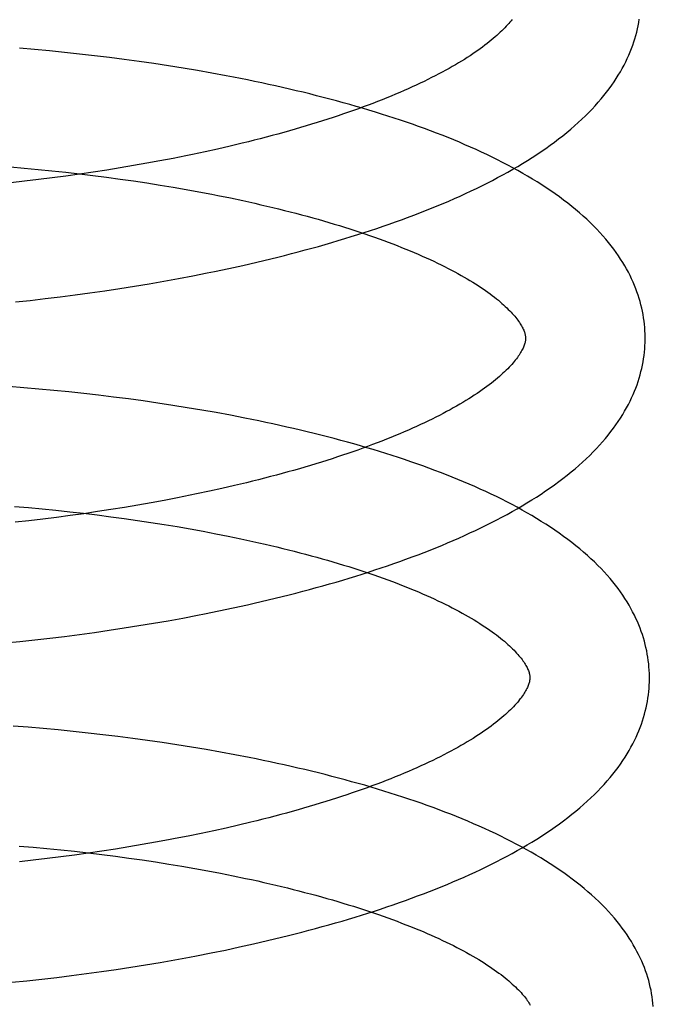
# Model space of a CAD drawing. Header units: inches. Extents: x 0 to 291, y 0 to 188.
# Tile 17 of 94: x 32.972 to 33.078, y 96.975 to 97.139. Entities that reach past the tile are written whole.
import ezdxf

# ---------------------------------------------------------------- set-up
doc = ezdxf.new("R2010")
doc.units = ezdxf.units.IN
doc.header["$LTSCALE"] = 16.01262
doc.header["$MEASUREMENT"] = 0
doc.linetypes.add('HIDDEN', pattern=[0.2, 0.1, -0.1])
doc.layers.add('DEFAULT_2', color=8, linetype='HIDDEN')

msp = doc.modelspace()

# ---------------------------------------------------------------- linework, layer by layer
at = {"layer": 'DEFAULT_2', "color": 8, "linetype": 'HIDDEN'}
for p, q in [((32.97403, 97.13443), (32.97152, 97.13464)), ((32.97654, 97.13419), (32.97403, 97.13443)), ((32.97904, 97.13394), (32.97654, 97.13419)), ((32.98155, 97.13368), (32.97904, 97.13394)), ((32.98404, 97.13339), (32.98155, 97.13368)), ((32.98654, 97.13309), (32.98404, 97.13339)), ((32.98902, 97.13277), (32.98654, 97.13309)), ((32.9915, 97.13243), (32.98902, 97.13277)), ((32.99396, 97.13208), (32.9915, 97.13243)), ((32.99642, 97.1317), (32.99396, 97.13208)), ((32.99886, 97.13131), (32.99642, 97.1317)), ((33.00129, 97.1309), (32.99886, 97.13131)), ((33.0037, 97.13048), (33.00129, 97.1309)), ((33.00465, 97.11779), (33.00255, 97.11733)), ((33.00673, 97.11827), (33.00465, 97.11779)), ((33.00877, 97.11876), (33.00673, 97.11827)), ((32.995, 97.1158), (32.9928, 97.1154)), ((32.99719, 97.11622), (32.995, 97.1158)), ((32.99935, 97.11666), (32.99719, 97.11622)), ((32.97, 97.11479), (32.97231, 97.11459)), ((32.97231, 97.11459), (32.97462, 97.11438)), ((32.97462, 97.11438), (32.97693, 97.11415)), ((32.97693, 97.11415), (32.97923, 97.1139)), ((32.98609, 97.11427), (32.98383, 97.11392)), ((32.98834, 97.11463), (32.98609, 97.11427)), ((32.99058, 97.11501), (32.98834, 97.11463)), ((32.9928, 97.1154), (32.99058, 97.11501)), ((32.97237, 97.1124), (32.97007, 97.11214)), ((32.97468, 97.11267), (32.97237, 97.1124)), ((32.97698, 97.11296), (32.97468, 97.11267)), ((32.97927, 97.11327), (32.97698, 97.11296)), ((32.97923, 97.1139), (32.98152, 97.11364)), ((32.98155, 97.11358), (32.97927, 97.11327)), ((32.98152, 97.11364), (32.9838, 97.11336)), ((32.98383, 97.11392), (32.98155, 97.11358)), ((32.9838, 97.11336), (32.98607, 97.11307)), ((32.98607, 97.11307), (32.98833, 97.11277)), ((32.98833, 97.11277), (32.99058, 97.11245)), ((32.99058, 97.11245), (32.99281, 97.11211)), ((32.99281, 97.11211), (32.99502, 97.11176)), ((32.99502, 97.11176), (32.99721, 97.1114)), ((32.99721, 97.1114), (32.99938, 97.11102)), ((32.99938, 97.11102), (33.00153, 97.11063)), ((33.00471, 97.11002), (33.0068, 97.1096)), ((33.00651, 97.09781), (33.00888, 97.09833)), ((32.99565, 97.09568), (32.99809, 97.09612)), ((32.99809, 97.09612), (33.00051, 97.09659)), ((33.00051, 97.09659), (33.00292, 97.09706)), ((32.98579, 97.09408), (32.98827, 97.09445)), ((32.98827, 97.09445), (32.99074, 97.09485)), ((32.99074, 97.09485), (32.9932, 97.09525)), ((32.9932, 97.09525), (32.99565, 97.09568)), ((32.97331, 97.09247), (32.97581, 97.09276)), ((32.97581, 97.09276), (32.97831, 97.09306)), ((32.97831, 97.09306), (32.98081, 97.09338)), ((32.98081, 97.09338), (32.9833, 97.09372)), ((32.9833, 97.09372), (32.98579, 97.09408)), ((32.97081, 97.0922), (32.97331, 97.09247)), ((32.97223, 97.07785), (32.96973, 97.07805)), ((32.97474, 97.07764), (32.97223, 97.07785)), ((32.97725, 97.0774), (32.97474, 97.07764)), ((32.97975, 97.07715), (32.97725, 97.0774)), ((32.98225, 97.07689), (32.97975, 97.07715)), ((32.98475, 97.0766), (32.98225, 97.07689)), ((32.98725, 97.0763), (32.98475, 97.0766)), ((32.98973, 97.07598), (32.98725, 97.0763)), ((32.99221, 97.07564), (32.98973, 97.07598)), ((32.99467, 97.07529), (32.99221, 97.07564)), ((32.99713, 97.07491), (32.99467, 97.07529)), ((32.99957, 97.07452), (32.99713, 97.07491)), ((33.002, 97.07412), (32.99957, 97.07452)), ((33.00441, 97.07369), (33.002, 97.07412)), ((33.00681, 97.07325), (33.00441, 97.07369)), ((33.00745, 97.06148), (33.00537, 97.061)), ((33.00949, 97.06197), (33.00745, 97.06148)), ((33.00327, 97.06054), (33.00114, 97.06009)), ((33.00537, 97.061), (33.00327, 97.06054)), ((32.97069, 97.058), (32.973, 97.0578)), ((32.9913, 97.05822), (32.98906, 97.05784)), ((32.99352, 97.05861), (32.9913, 97.05822)), ((32.99572, 97.05901), (32.99352, 97.05861)), ((32.99791, 97.05943), (32.99572, 97.05901)), ((32.973, 97.0578), (32.97531, 97.05759)), ((32.97531, 97.05759), (32.97761, 97.05736)), ((32.97761, 97.05736), (32.97991, 97.05711)), ((32.97999, 97.05647), (32.9777, 97.05617)), ((32.97991, 97.05711), (32.9822, 97.05685)), ((32.98227, 97.05679), (32.97999, 97.05647)), ((32.9822, 97.05685), (32.98449, 97.05658)), ((32.98455, 97.05713), (32.98227, 97.05679)), ((32.98449, 97.05658), (32.98676, 97.05629)), ((32.98681, 97.05748), (32.98455, 97.05713)), ((32.98676, 97.05629), (32.98902, 97.05598)), ((32.98906, 97.05784), (32.98681, 97.05748)), ((32.97309, 97.05561), (32.97079, 97.05535)), ((32.9754, 97.05588), (32.97309, 97.05561)), ((32.9777, 97.05617), (32.9754, 97.05588)), ((32.98902, 97.05598), (32.99126, 97.05566)), ((32.99126, 97.05566), (32.99349, 97.05533)), ((32.99349, 97.05533), (32.9957, 97.05498)), ((32.9957, 97.05498), (32.99789, 97.05462)), ((32.99789, 97.05462), (33.00007, 97.05424)), ((33.00007, 97.05424), (33.00222, 97.05385)), ((33.00222, 97.05385), (33.00434, 97.05344)), ((33.00434, 97.05344), (33.00644, 97.05303)), ((33.00725, 97.04103), (33.00962, 97.04155)), ((33.00486, 97.04052), (33.00725, 97.04103)), ((32.99148, 97.03806), (32.99394, 97.03847)), ((32.99394, 97.03847), (32.99639, 97.03889)), ((32.99639, 97.03889), (32.99883, 97.03934)), ((32.99883, 97.03934), (33.00126, 97.0398)), ((32.97906, 97.03627), (32.98155, 97.0366)), ((32.98155, 97.0366), (32.98404, 97.03694)), ((32.98404, 97.03694), (32.98653, 97.03729)), ((32.98653, 97.03729), (32.98901, 97.03767)), ((32.98901, 97.03767), (32.99148, 97.03806)), ((32.96906, 97.03516), (32.97156, 97.03541)), ((32.97156, 97.03541), (32.97406, 97.03568)), ((32.97406, 97.03568), (32.97656, 97.03597)), ((32.97656, 97.03597), (32.97906, 97.03627)), ((32.97295, 97.02106), (32.97045, 97.02126)), ((32.97546, 97.02085), (32.97295, 97.02106)), ((32.97797, 97.02061), (32.97546, 97.02085)), ((32.98047, 97.02036), (32.97797, 97.02061)), ((32.98297, 97.0201), (32.98047, 97.02036)), ((32.98547, 97.01981), (32.98297, 97.0201)), ((32.98796, 97.01951), (32.98547, 97.01981)), ((32.99045, 97.01919), (32.98796, 97.01951)), ((32.99293, 97.01885), (32.99045, 97.01919)), ((32.99539, 97.0185), (32.99293, 97.01885)), ((32.99785, 97.01812), (32.99539, 97.0185)), ((33.00029, 97.01773), (32.99785, 97.01812)), ((33.00272, 97.01732), (33.00029, 97.01773)), ((33.00513, 97.0169), (33.00272, 97.01732)), ((33.00753, 97.01646), (33.00513, 97.0169)), ((33.00399, 97.00375), (33.00187, 97.0033)), ((33.0061, 97.00421), (33.00399, 97.00375)), ((33.00817, 97.00469), (33.0061, 97.00421)), ((33.01022, 97.00518), (33.00817, 97.00469)), ((32.99645, 97.00222), (32.99425, 97.00182)), ((33.00187, 97.0033), (32.99972, 97.00286)), ((32.97147, 97.0012), (32.97378, 97.00101)), ((32.97378, 97.00101), (32.97609, 97.00079)), ((32.97609, 97.00079), (32.9784, 97.00056)), ((32.9784, 97.00056), (32.9807, 97.00031)), ((32.9807, 97.00031), (32.98299, 97.00005)), ((32.98528, 97.00034), (32.983, 97)), ((32.98754, 97.00069), (32.98528, 97.00034)), ((32.98979, 97.00105), (32.98754, 97.00069)), ((32.99203, 97.00143), (32.98979, 97.00105)), ((32.99425, 97.00182), (32.99203, 97.00143)), ((32.97382, 96.99882), (32.97151, 96.99856)), ((32.97612, 96.99909), (32.97382, 96.99882)), ((32.97842, 96.99938), (32.97612, 96.99909)), ((32.98072, 96.99968), (32.97842, 96.99938)), ((32.983, 97), (32.98072, 96.99968)), ((32.98299, 97.00005), (32.98527, 96.99978)), ((32.98527, 96.99978), (32.98755, 96.99949)), ((32.98755, 96.99949), (32.98981, 96.99918)), ((32.98981, 96.99918), (32.99205, 96.99886)), ((32.99205, 96.99886), (32.99428, 96.99853)), ((32.99428, 96.99853), (32.99649, 96.99818)), ((32.99649, 96.99818), (32.99869, 96.99781)), ((32.99869, 96.99781), (33.00086, 96.99744)), ((33.00086, 96.99744), (33.00301, 96.99704)), ((33.00301, 96.99704), (33.00513, 96.99664)), ((33.00513, 96.99664), (33.00723, 96.99622)), ((33.00594, 96.9838), (33.00832, 96.98431)), ((33.00832, 96.98431), (33.01067, 96.98483)), ((32.99506, 96.98174), (32.9975, 96.98217)), ((32.9975, 96.98217), (32.99993, 96.98262)), ((33.00355, 96.98332), (33.00594, 96.9838)), ((32.9852, 96.9802), (32.98768, 96.98056)), ((32.98768, 96.98056), (32.99015, 96.98094)), ((32.99015, 96.98094), (32.99261, 96.98133)), ((32.99261, 96.98133), (32.99506, 96.98174)), ((32.97275, 96.97867), (32.97524, 96.97894)), ((32.97524, 96.97894), (32.97773, 96.97923)), ((32.97773, 96.97923), (32.98022, 96.97954)), ((32.98022, 96.97954), (32.98271, 96.97986)), ((32.98271, 96.97986), (32.9852, 96.9802)), ((32.97025, 96.97841), (32.97275, 96.97867))]:
    msp.add_line(p, q, dxfattribs=at)
for points in [[(33.0539, 97.13948), (33.05373, 97.13926), (33.05355, 97.13903), (33.05335, 97.1388), (33.05315, 97.13857), (33.05293, 97.13832), (33.0527, 97.13808), (33.05246, 97.13783), (33.0522, 97.13758), (33.05194, 97.13732), (33.05166, 97.13706), (33.05137, 97.1368), (33.05106, 97.13653), (33.05075, 97.13626), (33.05042, 97.13598), (33.05008, 97.13571), (33.04972, 97.13542), (33.04936, 97.13514), (33.04897, 97.13485), (33.04858, 97.13457), (33.04817, 97.13427), (33.04775, 97.13398), (33.04732, 97.13369), (33.04687, 97.13339), (33.04641, 97.13309), (33.04594, 97.13279), (33.04545, 97.13249), (33.04495, 97.13219), (33.04443, 97.13188), (33.04391, 97.13158), (33.04336, 97.13127), (33.04281, 97.13096), (33.04224, 97.13065), (33.04166, 97.13034), (33.04106, 97.13003), (33.04045, 97.12973), (33.03983, 97.12942), (33.0392, 97.12911), (33.03855, 97.1288), (33.03789, 97.12849), (33.03722, 97.12818), (33.03653, 97.12787), (33.03584, 97.12756), (33.03513, 97.12725), (33.03441, 97.12695), (33.03367, 97.12664), (33.03293, 97.12634), (33.03217, 97.12603), (33.0314, 97.12573), (33.03062, 97.12543), (33.02982, 97.12513), (33.02902, 97.12483), (33.0282, 97.12453), (33.02738, 97.12423), (33.02654, 97.12394), (33.02569, 97.12365), (33.02483, 97.12336), (33.02396, 97.12307), (33.02308, 97.12278), (33.02219, 97.1225), (33.02129, 97.12221), (33.02038, 97.12193), (33.01946, 97.12165), (33.01854, 97.12138), (33.0176, 97.12111), (33.01665, 97.12083), (33.0157, 97.12057), (33.01473, 97.1203), (33.01376, 97.12004), (33.01278, 97.11978), (33.01179, 97.11952), (33.01079, 97.11926), (33.00979, 97.11901), (33.00877, 97.11876)], [(33.00888, 97.09833), (33.01005, 97.0986), (33.01122, 97.09887), (33.01239, 97.09915), (33.01355, 97.09943), (33.01471, 97.09972), (33.01586, 97.1), (33.017, 97.1003), (33.01814, 97.1006), (33.01927, 97.1009), (33.0204, 97.1012), (33.02152, 97.10151), (33.02263, 97.10183), (33.02374, 97.10215), (33.02484, 97.10247), (33.02593, 97.1028), (33.02701, 97.10314), (33.02809, 97.10347), (33.02916, 97.10382), (33.03023, 97.10416), (33.03128, 97.10451), (33.03233, 97.10487), (33.03337, 97.10523), (33.0344, 97.10559), (33.03543, 97.10596), (33.03644, 97.10634), (33.03745, 97.10671), (33.03845, 97.1071), (33.03944, 97.10749), (33.04042, 97.10788), (33.0414, 97.10828), (33.04236, 97.10868), (33.04332, 97.10909), (33.04427, 97.1095), (33.0452, 97.10992), (33.04613, 97.11035), (33.04705, 97.11078), (33.04796, 97.11121), (33.04886, 97.11165), (33.04975, 97.1121), (33.05063, 97.11255), (33.05149, 97.113), (33.05235, 97.11347), (33.0532, 97.11393), (33.05403, 97.11441), (33.05485, 97.11489), (33.05567, 97.11537), (33.05647, 97.11587), (33.05725, 97.11636), (33.05803, 97.11687), (33.05879, 97.11738), (33.05954, 97.11789), (33.06028, 97.11842), (33.061, 97.11894), (33.0617, 97.11948), (33.06239, 97.12001), (33.06306, 97.12056), (33.06372, 97.1211), (33.06436, 97.12165), (33.06498, 97.12221), (33.06558, 97.12277), (33.06617, 97.12333), (33.06674, 97.1239), (33.06729, 97.12446), (33.06781, 97.12503), (33.06832, 97.1256), (33.06881, 97.12617), (33.06928, 97.12674), (33.06973, 97.12731), (33.07016, 97.12788), (33.07057, 97.12845), (33.07096, 97.12901), (33.07133, 97.12958), (33.07168, 97.13014), (33.07202, 97.13071), (33.07234, 97.13127), (33.07264, 97.13183), (33.07292, 97.13239), (33.07318, 97.13294), (33.07343, 97.1335), (33.07367, 97.13405), (33.07388, 97.1346), (33.07409, 97.13515), (33.07427, 97.1357), (33.07445, 97.13624), (33.0746, 97.13679), (33.07475, 97.13734), (33.07488, 97.13788), (33.075, 97.13842), (33.0751, 97.13897), (33.07519, 97.13951)], [(33.07617, 97.08641), (33.07616, 97.08687), (33.07613, 97.0874), (33.07609, 97.08794), (33.07604, 97.08848), (33.07598, 97.08902), (33.0759, 97.08956), (33.07581, 97.0901), (33.07571, 97.09064), (33.07559, 97.09118), (33.07546, 97.09172), (33.07532, 97.09226), (33.07516, 97.0928), (33.07499, 97.09335), (33.0748, 97.09389), (33.0746, 97.09443), (33.07438, 97.09498), (33.07415, 97.09552), (33.0739, 97.09607), (33.07364, 97.09662), (33.07336, 97.09717), (33.07306, 97.09772), (33.07275, 97.09827), (33.07242, 97.09882), (33.07207, 97.09937), (33.0717, 97.09993), (33.07132, 97.10049), (33.07091, 97.10104), (33.07049, 97.1016), (33.07004, 97.10216), (33.06958, 97.10271), (33.0691, 97.10327), (33.0686, 97.10383), (33.06808, 97.10438), (33.06753, 97.10494), (33.06697, 97.10549), (33.06639, 97.10604), (33.06579, 97.10658), (33.06517, 97.10713), (33.06454, 97.10767), (33.06389, 97.1082), (33.06322, 97.10873), (33.06253, 97.10926), (33.06183, 97.10978), (33.06111, 97.11029), (33.06038, 97.1108), (33.05963, 97.1113), (33.05887, 97.1118), (33.05809, 97.11229), (33.0573, 97.11277), (33.0565, 97.11325), (33.05569, 97.11372), (33.05487, 97.11419), (33.05403, 97.11465), (33.05318, 97.1151), (33.05232, 97.11555), (33.05146, 97.11599), (33.05058, 97.11642), (33.04969, 97.11685), (33.04879, 97.11728), (33.04788, 97.11769), (33.04696, 97.1181), (33.04603, 97.11851), (33.04509, 97.11891), (33.04415, 97.11931), (33.04319, 97.11969), (33.04222, 97.12008), (33.04125, 97.12046), (33.04026, 97.12083), (33.03927, 97.1212), (33.03827, 97.12156), (33.03726, 97.12192), (33.03624, 97.12227), (33.03522, 97.12262), (33.03419, 97.12297), (33.03314, 97.1233), (33.03209, 97.12364), (33.03104, 97.12397), (33.02997, 97.12429), (33.0289, 97.12461), (33.02782, 97.12492), (33.02674, 97.12523), (33.02564, 97.12554), (33.02454, 97.12584), (33.02343, 97.12614), (33.02232, 97.12643), (33.0212, 97.12671), (33.02007, 97.127), (33.01894, 97.12728), (33.0178, 97.12755), (33.01665, 97.12782), (33.0155, 97.12808), (33.01435, 97.12834), (33.01318, 97.1286), (33.01202, 97.12885), (33.01084, 97.12909), (33.00967, 97.12934), (33.00848, 97.12957), (33.00729, 97.12981), (33.0061, 97.13004), (33.0037, 97.13048)], [(33.00255, 97.11733), (33.00042, 97.11688), (32.99935, 97.11666)], [(33.00153, 97.11063), (33.00366, 97.11023), (33.00471, 97.11002)], [(33.0068, 97.1096), (33.00886, 97.10916), (33.00988, 97.10893), (33.01089, 97.10871), (33.01189, 97.10848), (33.01289, 97.10825), (33.01388, 97.10801), (33.01485, 97.10777), (33.01583, 97.10753), (33.01679, 97.10729), (33.01774, 97.10704), (33.01869, 97.10679), (33.01962, 97.10654), (33.02055, 97.10628), (33.02146, 97.10603), (33.02237, 97.10577), (33.02327, 97.10551), (33.02415, 97.10524), (33.02503, 97.10498), (33.0259, 97.10471), (33.02675, 97.10444), (33.0276, 97.10416), (33.02843, 97.10389), (33.02926, 97.10361), (33.03007, 97.10333), (33.03087, 97.10305), (33.03166, 97.10277), (33.03244, 97.10249), (33.0332, 97.1022), (33.03396, 97.10192), (33.0347, 97.10163), (33.03543, 97.10134), (33.03614, 97.10105), (33.03685, 97.10076), (33.03754, 97.10047), (33.03822, 97.10018), (33.03889, 97.09989), (33.03954, 97.09959), (33.04019, 97.0993), (33.04081, 97.09901), (33.04143, 97.09871), (33.04203, 97.09842), (33.04263, 97.09813), (33.0432, 97.09783), (33.04377, 97.09754), (33.04432, 97.09724), (33.04485, 97.09695), (33.04538, 97.09666), (33.04588, 97.09637), (33.04638, 97.09608), (33.04686, 97.09579), (33.04733, 97.09551), (33.04778, 97.09522), (33.04823, 97.09494), (33.04865, 97.09466), (33.04907, 97.09438), (33.04947, 97.0941), (33.04986, 97.09382), (33.05024, 97.09355), (33.0506, 97.09327), (33.05095, 97.09301), (33.05128, 97.09274), (33.05161, 97.09248), (33.05192, 97.09222), (33.05221, 97.09196), (33.0525, 97.09171), (33.05277, 97.09146), (33.05303, 97.09121), (33.05328, 97.09097), (33.05352, 97.09073), (33.05374, 97.09049), (33.05395, 97.09026), (33.05416, 97.09004), (33.05435, 97.08981), (33.05453, 97.08959), (33.0547, 97.08938), (33.05485, 97.08917), (33.055, 97.08897), (33.05514, 97.08877), (33.05527, 97.08857), (33.05539, 97.08838), (33.0555, 97.08819), (33.0556, 97.08801), (33.05569, 97.08783), (33.05578, 97.08765), (33.05585, 97.08749), (33.05592, 97.08732), (33.05597, 97.08717), (33.05602, 97.08702), (33.05606, 97.08688), (33.05609, 97.08675), (33.05612, 97.08662), (33.05614, 97.0865), (33.05615, 97.08638), (33.05616, 97.08626), (33.05617, 97.08616)], [(33.00292, 97.09706), (33.00412, 97.09731), (33.00651, 97.09781)], [(33.05617, 97.08616), (33.05617, 97.08605), (33.05616, 97.08594), (33.05615, 97.08582), (33.05613, 97.0857), (33.05611, 97.08557), (33.05608, 97.08544), (33.05605, 97.0853), (33.056, 97.08515), (33.05595, 97.08499), (33.05589, 97.08483), (33.05582, 97.08466), (33.05574, 97.08449), (33.05566, 97.08431), (33.05556, 97.08412), (33.05545, 97.08393), (33.05534, 97.08373), (33.05522, 97.08353), (33.05508, 97.08333), (33.05494, 97.08312), (33.05479, 97.08291), (33.05462, 97.08269), (33.05445, 97.08247), (33.05427, 97.08224), (33.05407, 97.08201), (33.05387, 97.08177), (33.05365, 97.08153), (33.05342, 97.08129), (33.05318, 97.08104), (33.05292, 97.08079), (33.05266, 97.08053), (33.05238, 97.08027), (33.05209, 97.08), (33.05179, 97.07974), (33.05147, 97.07947), (33.05114, 97.07919), (33.0508, 97.07891), (33.05045, 97.07863), (33.05008, 97.07835), (33.0497, 97.07806), (33.0493, 97.07777), (33.04889, 97.07748), (33.04847, 97.07719), (33.04804, 97.07689), (33.04759, 97.0766), (33.04713, 97.0763), (33.04666, 97.076), (33.04617, 97.0757), (33.04567, 97.0754), (33.04515, 97.07509), (33.04463, 97.07479), (33.04408, 97.07448), (33.04353, 97.07417), (33.04296, 97.07386), (33.04238, 97.07355), (33.04178, 97.07324), (33.04117, 97.07293), (33.04055, 97.07262), (33.03992, 97.07231), (33.03927, 97.07201), (33.03861, 97.0717), (33.03794, 97.07139), (33.03726, 97.07108), (33.03656, 97.07077), (33.03585, 97.07046), (33.03513, 97.07016), (33.03439, 97.06985), (33.03365, 97.06955), (33.03289, 97.06924), (33.03212, 97.06894), (33.03134, 97.06864), (33.03054, 97.06834), (33.02974, 97.06804), (33.02892, 97.06774), (33.0281, 97.06744), (33.02726, 97.06715), (33.02641, 97.06686), (33.02555, 97.06657), (33.02468, 97.06628), (33.0238, 97.06599), (33.02291, 97.0657), (33.02201, 97.06542), (33.0211, 97.06514), (33.02018, 97.06486), (33.01925, 97.06459), (33.01832, 97.06431), (33.01737, 97.06404), (33.01642, 97.06378), (33.01545, 97.06351), (33.01448, 97.06325), (33.0135, 97.06299), (33.01251, 97.06273), (33.01151, 97.06247), (33.01051, 97.06222), (33.00949, 97.06197)], [(33.00962, 97.04155), (33.01079, 97.04182), (33.01196, 97.04209), (33.01313, 97.04236), (33.01429, 97.04264), (33.01545, 97.04293), (33.0166, 97.04322), (33.01774, 97.04351), (33.01888, 97.04381), (33.02001, 97.04411), (33.02113, 97.04442), (33.02225, 97.04473), (33.02337, 97.04504), (33.02447, 97.04536), (33.02557, 97.04569), (33.02666, 97.04602), (33.02775, 97.04635), (33.02883, 97.04669), (33.0299, 97.04703), (33.03096, 97.04738), (33.03202, 97.04773), (33.03306, 97.04808), (33.0341, 97.04844), (33.03514, 97.04881), (33.03616, 97.04918), (33.03718, 97.04955), (33.03818, 97.04993), (33.03918, 97.05031), (33.04018, 97.0507), (33.04116, 97.05109), (33.04213, 97.05149), (33.0431, 97.0519), (33.04405, 97.0523), (33.045, 97.05272), (33.04594, 97.05314), (33.04686, 97.05356), (33.04778, 97.05399), (33.04869, 97.05442), (33.04959, 97.05486), (33.05048, 97.05531), (33.05135, 97.05576), (33.05222, 97.05622), (33.05308, 97.05668), (33.05392, 97.05715), (33.05476, 97.05762), (33.05558, 97.0581), (33.05639, 97.05859), (33.05719, 97.05908), (33.05798, 97.05958), (33.05876, 97.06008), (33.05952, 97.06059), (33.06027, 97.06111), (33.061, 97.06163), (33.06172, 97.06216), (33.06242, 97.06269), (33.06311, 97.06323), (33.06379, 97.06377), (33.06444, 97.06432), (33.06508, 97.06487), (33.0657, 97.06542), (33.06631, 97.06598), (33.06689, 97.06654), (33.06746, 97.06711), (33.06801, 97.06767), (33.06854, 97.06824), (33.06905, 97.06881), (33.06953, 97.06938), (33.07, 97.06995), (33.07045, 97.07052), (33.07088, 97.07109), (33.07129, 97.07166), (33.07168, 97.07223), (33.07205, 97.07279), (33.07241, 97.07336), (33.07274, 97.07392), (33.07306, 97.07448), (33.07336, 97.07504), (33.07364, 97.0756), (33.0739, 97.07615), (33.07415, 97.07671), (33.07439, 97.07726), (33.0746, 97.07781), (33.07481, 97.07836), (33.07499, 97.07891), (33.07517, 97.07945), (33.07533, 97.08), (33.07547, 97.08055), (33.0756, 97.08109), (33.07572, 97.08163), (33.07582, 97.08218), (33.07591, 97.08272), (33.07598, 97.08326), (33.07605, 97.0838), (33.0761, 97.08434), (33.07613, 97.08488), (33.07616, 97.08542), (33.07617, 97.08596), (33.07617, 97.08641)], [(33.07689, 97.02962), (33.07688, 97.03007), (33.07685, 97.03061), (33.07681, 97.03115), (33.07676, 97.03169), (33.0767, 97.03223), (33.07662, 97.03277), (33.07653, 97.03331), (33.07643, 97.03385), (33.07631, 97.03439), (33.07618, 97.03493), (33.07604, 97.03547), (33.07588, 97.03601), (33.07571, 97.03656), (33.07552, 97.0371), (33.07532, 97.03764), (33.0751, 97.03819), (33.07487, 97.03873), (33.07462, 97.03928), (33.07436, 97.03983), (33.07408, 97.04038), (33.07378, 97.04093), (33.07347, 97.04148), (33.07314, 97.04203), (33.07279, 97.04258), (33.07242, 97.04314), (33.07204, 97.04369), (33.07163, 97.04425), (33.07121, 97.04481), (33.07076, 97.04537), (33.0703, 97.04592), (33.06982, 97.04648), (33.06931, 97.04704), (33.06879, 97.0476), (33.06825, 97.04815), (33.06768, 97.04871), (33.0671, 97.04926), (33.0665, 97.04981), (33.06588, 97.05035), (33.06524, 97.05089), (33.06459, 97.05142), (33.06392, 97.05195), (33.06323, 97.05248), (33.06253, 97.053), (33.06181, 97.05351), (33.06108, 97.05402), (33.06034, 97.05452), (33.05957, 97.05502), (33.0588, 97.05551), (33.05801, 97.05599), (33.05721, 97.05647), (33.0564, 97.05694), (33.05558, 97.0574), (33.05474, 97.05786), (33.0539, 97.05832), (33.05304, 97.05876), (33.05217, 97.0592), (33.05129, 97.05964), (33.0504, 97.06007), (33.0495, 97.06049), (33.04859, 97.06091), (33.04767, 97.06132), (33.04674, 97.06172), (33.0458, 97.06212), (33.04486, 97.06252), (33.0439, 97.06291), (33.04293, 97.06329), (33.04196, 97.06367), (33.04097, 97.06404), (33.03998, 97.06441), (33.03898, 97.06477), (33.03797, 97.06513), (33.03695, 97.06549), (33.03593, 97.06583), (33.0349, 97.06618), (33.03385, 97.06652), (33.03281, 97.06685), (33.03175, 97.06718), (33.03068, 97.0675), (33.02961, 97.06782), (33.02853, 97.06814), (33.02745, 97.06845), (33.02635, 97.06875), (33.02525, 97.06905), (33.02414, 97.06935), (33.02303, 97.06964), (33.02191, 97.06993), (33.02078, 97.07021), (33.01965, 97.07049), (33.01851, 97.07076), (33.01736, 97.07103), (33.01621, 97.07129), (33.01506, 97.07155), (33.01389, 97.07181), (33.01273, 97.07206), (33.01155, 97.07231), (33.01038, 97.07255), (33.00919, 97.07278), (33.00681, 97.07325)], [(33.00114, 97.06009), (32.99899, 97.05965), (32.99791, 97.05943)], [(33.00644, 97.05303), (33.00852, 97.0526), (33.00954, 97.05238), (33.01056, 97.05215), (33.01157, 97.05193), (33.01258, 97.0517), (33.01357, 97.05146), (33.01456, 97.05123), (33.01554, 97.05099), (33.01651, 97.05075), (33.01747, 97.05051), (33.01842, 97.05026), (33.01937, 97.05001), (33.0203, 97.04976), (33.02123, 97.0495), (33.02215, 97.04925), (33.02305, 97.04899), (33.02395, 97.04873), (33.02484, 97.04846), (33.02572, 97.04819), (33.02658, 97.04793), (33.02744, 97.04766), (33.02828, 97.04738), (33.02912, 97.04711), (33.02994, 97.04683), (33.03076, 97.04655), (33.03156, 97.04627), (33.03235, 97.04599), (33.03313, 97.04571), (33.03389, 97.04542), (33.03465, 97.04514), (33.03539, 97.04485), (33.03612, 97.04456), (33.03683, 97.04427), (33.03754, 97.04398), (33.03823, 97.04369), (33.03891, 97.0434), (33.03958, 97.04311), (33.04024, 97.04282), (33.04088, 97.04252), (33.04151, 97.04223), (33.04213, 97.04194), (33.04273, 97.04164), (33.04332, 97.04135), (33.0439, 97.04105), (33.04446, 97.04076), (33.04501, 97.04047), (33.04555, 97.04017), (33.04607, 97.03988), (33.04658, 97.03959), (33.04708, 97.0393), (33.04756, 97.03901), (33.04803, 97.03873), (33.04849, 97.03844), (33.04893, 97.03816), (33.04936, 97.03788), (33.04977, 97.0376), (33.05018, 97.03732), (33.05056, 97.03704), (33.05094, 97.03677), (33.0513, 97.0365), (33.05165, 97.03623), (33.05199, 97.03596), (33.05231, 97.0357), (33.05262, 97.03544), (33.05292, 97.03518), (33.05321, 97.03493), (33.05348, 97.03467), (33.05374, 97.03443), (33.05399, 97.03418), (33.05423, 97.03395), (33.05445, 97.03371), (33.05467, 97.03348), (33.05487, 97.03325), (33.05506, 97.03303), (33.05524, 97.03281), (33.05541, 97.0326), (33.05557, 97.03239), (33.05572, 97.03219), (33.05585, 97.03199), (33.05598, 97.03179), (33.0561, 97.0316), (33.05621, 97.03141), (33.05632, 97.03123), (33.05641, 97.03105), (33.05649, 97.03088), (33.05656, 97.03071), (33.05663, 97.03055), (33.05669, 97.0304), (33.05674, 97.03025), (33.05678, 97.03011), (33.05681, 97.02997), (33.05684, 97.02985), (33.05686, 97.02972), (33.05687, 97.0296), (33.05688, 97.02948), (33.05689, 97.02937)], [(33.00126, 97.0398), (33.00246, 97.04004), (33.00486, 97.04052)], [(33.05689, 97.02937), (33.05689, 97.02926), (33.05688, 97.02914), (33.05687, 97.02903), (33.05685, 97.0289), (33.05683, 97.02878), (33.0568, 97.02864), (33.05677, 97.0285), (33.05672, 97.02836), (33.05667, 97.0282), (33.05661, 97.02804), (33.05654, 97.02787), (33.05646, 97.0277), (33.05638, 97.02752), (33.05628, 97.02733), (33.05617, 97.02714), (33.05606, 97.02694), (33.05594, 97.02674), (33.0558, 97.02654), (33.05566, 97.02633), (33.05551, 97.02612), (33.05535, 97.0259), (33.05517, 97.02568), (33.05499, 97.02545), (33.05479, 97.02522), (33.05459, 97.02498), (33.05437, 97.02474), (33.05414, 97.0245), (33.0539, 97.02425), (33.05364, 97.024), (33.05338, 97.02374), (33.0531, 97.02348), (33.05281, 97.02321), (33.05251, 97.02295), (33.05219, 97.02268), (33.05186, 97.0224), (33.05152, 97.02212), (33.05117, 97.02184), (33.0508, 97.02156), (33.05042, 97.02127), (33.05002, 97.02098), (33.04961, 97.02069), (33.04919, 97.0204), (33.04876, 97.0201), (33.04831, 97.01981), (33.04785, 97.01951), (33.04738, 97.01921), (33.04689, 97.01891), (33.04639, 97.0186), (33.04587, 97.0183), (33.04535, 97.018), (33.04481, 97.01769), (33.04425, 97.01738), (33.04368, 97.01707), (33.0431, 97.01676), (33.0425, 97.01645), (33.04189, 97.01614), (33.04127, 97.01583), (33.04064, 97.01552), (33.03999, 97.01521), (33.03933, 97.01491), (33.03866, 97.0146), (33.03798, 97.01429), (33.03728, 97.01398), (33.03657, 97.01367), (33.03585, 97.01337), (33.03512, 97.01306), (33.03437, 97.01276), (33.03361, 97.01245), (33.03284, 97.01215), (33.03206, 97.01185), (33.03127, 97.01155), (33.03046, 97.01125), (33.02965, 97.01095), (33.02882, 97.01065), (33.02798, 97.01036), (33.02713, 97.01007), (33.02627, 97.00978), (33.0254, 97.00949), (33.02453, 97.0092), (33.02364, 97.00892), (33.02274, 97.00863), (33.02183, 97.00835), (33.02091, 97.00807), (33.01998, 97.0078), (33.01904, 97.00752), (33.0181, 97.00725), (33.01714, 97.00699), (33.01618, 97.00672), (33.0152, 97.00646), (33.01422, 97.0062), (33.01323, 97.00594), (33.01224, 97.00568), (33.01123, 97.00543), (33.01022, 97.00518)], [(33.01067, 96.98483), (33.01184, 96.9851), (33.01301, 96.98537), (33.01417, 96.98565), (33.01533, 96.98593), (33.01648, 96.98622), (33.01762, 96.9865), (33.01876, 96.9868), (33.01989, 96.9871), (33.02102, 96.9874), (33.02214, 96.98771), (33.02326, 96.98802), (33.02436, 96.98833), (33.02547, 96.98865), (33.02656, 96.98898), (33.02765, 96.98931), (33.02873, 96.98964), (33.0298, 96.98998), (33.03087, 96.99032), (33.03192, 96.99066), (33.03298, 96.99102), (33.03402, 96.99137), (33.03505, 96.99173), (33.03608, 96.9921), (33.0371, 96.99246), (33.03811, 96.99284), (33.03911, 96.99322), (33.04011, 96.9936), (33.0411, 96.99399), (33.04207, 96.99438), (33.04304, 96.99478), (33.044, 96.99518), (33.04495, 96.99559), (33.0459, 96.996), (33.04683, 96.99642), (33.04775, 96.99685), (33.04867, 96.99728), (33.04957, 96.99771), (33.05046, 96.99815), (33.05135, 96.99859), (33.05222, 96.99904), (33.05308, 96.9995), (33.05394, 96.99996), (33.05478, 97.00043), (33.05561, 97.0009), (33.05643, 97.00138), (33.05723, 97.00187), (33.05803, 97.00236), (33.05881, 97.00286), (33.05958, 97.00336), (33.06034, 97.00387), (33.06109, 97.00439), (33.06182, 97.00491), (33.06253, 97.00543), (33.06323, 97.00596), (33.06392, 97.0065), (33.06459, 97.00704), (33.06524, 97.00759), (33.06587, 97.00814), (33.06649, 97.00869), (33.06709, 97.00925), (33.06768, 97.00981), (33.06824, 97.01037), (33.06878, 97.01094), (33.06931, 97.01151), (33.06981, 97.01208), (33.0703, 97.01264), (33.07076, 97.01321), (33.07121, 97.01378), (33.07164, 97.01435), (33.07204, 97.01491), (33.07243, 97.01548), (33.0728, 97.01604), (33.07315, 97.0166), (33.07348, 97.01717), (33.0738, 97.01772), (33.07409, 97.01828), (33.07437, 97.01884), (33.07464, 97.01939), (33.07489, 97.01994), (33.07512, 97.02049), (33.07533, 97.02104), (33.07554, 97.02159), (33.07572, 97.02214), (33.07589, 97.02268), (33.07605, 97.02323), (33.07619, 97.02377), (33.07632, 97.02432), (33.07644, 97.02486), (33.07654, 97.0254), (33.07663, 97.02594), (33.07671, 97.02648), (33.07677, 97.02702), (33.07682, 97.02756), (33.07685, 97.0281), (33.07688, 97.02863), (33.07689, 97.02917), (33.07689, 97.02962)], [(33.07753, 96.97436), (33.07748, 96.9749), (33.07742, 96.97544), (33.07734, 96.97598), (33.07725, 96.97652), (33.07715, 96.97706), (33.07703, 96.9776), (33.0769, 96.97814), (33.07676, 96.97868), (33.0766, 96.97922), (33.07643, 96.97976), (33.07624, 96.98031), (33.07604, 96.98085), (33.07582, 96.9814), (33.07559, 96.98194), (33.07534, 96.98249), (33.07508, 96.98304), (33.0748, 96.98358), (33.0745, 96.98413), (33.07419, 96.98469), (33.07386, 96.98524), (33.07351, 96.98579), (33.07314, 96.98635), (33.07276, 96.9869), (33.07235, 96.98746), (33.07193, 96.98802), (33.07148, 96.98858), (33.07102, 96.98913), (33.07054, 96.98969), (33.07003, 96.99025), (33.06951, 96.99081), (33.06897, 96.99136), (33.0684, 96.99191), (33.06782, 96.99246), (33.06722, 96.99301), (33.0666, 96.99355), (33.06597, 96.99409), (33.06531, 96.99463), (33.06464, 96.99516), (33.06396, 96.99568), (33.06325, 96.9962), (33.06254, 96.99672), (33.0618, 96.99723), (33.06106, 96.99773), (33.06029, 96.99823), (33.05952, 96.99872), (33.05873, 96.9992), (33.05793, 96.99968), (33.05712, 97.00015), (33.05629, 97.00062), (33.05546, 97.00107), (33.05461, 97.00153), (33.05375, 97.00197), (33.05289, 97.00241), (33.05201, 97.00285), (33.05112, 97.00328), (33.05022, 97.0037), (33.04931, 97.00412), (33.04839, 97.00453), (33.04746, 97.00493), (33.04652, 97.00533), (33.04557, 97.00573), (33.04462, 97.00612), (33.04365, 97.0065), (33.04267, 97.00688), (33.04169, 97.00725), (33.0407, 97.00762), (33.0397, 97.00798), (33.03869, 97.00834), (33.03767, 97.0087), (33.03665, 97.00904), (33.03561, 97.00939), (33.03457, 97.00973), (33.03352, 97.01006), (33.03246, 97.01039), (33.0314, 97.01071), (33.03033, 97.01103), (33.02925, 97.01135), (33.02816, 97.01166), (33.02707, 97.01196), (33.02597, 97.01226), (33.02486, 97.01256), (33.02375, 97.01285), (33.02263, 97.01314), (33.0215, 97.01342), (33.02037, 97.0137), (33.01923, 97.01397), (33.01808, 97.01424), (33.01693, 97.0145), (33.01577, 97.01476), (33.01461, 97.01502), (33.01344, 97.01527), (33.01227, 97.01551), (33.01109, 97.01576), (33.00991, 97.01599), (33.00753, 97.01646)], [(32.99972, 97.00286), (32.99754, 97.00243), (32.99645, 97.00222)], [(33.00723, 96.99622), (33.00931, 96.99579), (33.01033, 96.99557), (33.01135, 96.99535), (33.01236, 96.99512), (33.01336, 96.99489), (33.01436, 96.99466), (33.01535, 96.99442), (33.01633, 96.99418), (33.0173, 96.99394), (33.01826, 96.9937), (33.01921, 96.99345), (33.02016, 96.9932), (33.02109, 96.99295), (33.02202, 96.99269), (33.02293, 96.99244), (33.02384, 96.99218), (33.02474, 96.99191), (33.02562, 96.99165), (33.0265, 96.99138), (33.02737, 96.99112), (33.02822, 96.99084), (33.02907, 96.99057), (33.0299, 96.9903), (33.03072, 96.99002), (33.03154, 96.98974), (33.03234, 96.98946), (33.03313, 96.98918), (33.0339, 96.9889), (33.03467, 96.98861), (33.03542, 96.98832), (33.03616, 96.98804), (33.03689, 96.98775), (33.03761, 96.98746), (33.03832, 96.98717), (33.03901, 96.98688), (33.03969, 96.98659), (33.04035, 96.98629), (33.04101, 96.986), (33.04165, 96.98571), (33.04228, 96.98541), (33.04289, 96.98512), (33.0435, 96.98483), (33.04409, 96.98453), (33.04467, 96.98424), (33.04523, 96.98394), (33.04578, 96.98365), (33.04631, 96.98336), (33.04684, 96.98307), (33.04734, 96.98278), (33.04784, 96.98249), (33.04832, 96.9822), (33.04879, 96.98191), (33.04924, 96.98163), (33.04968, 96.98134), (33.05011, 96.98106), (33.05053, 96.98078), (33.05093, 96.9805), (33.05132, 96.98023), (33.05169, 96.97995), (33.05206, 96.97968), (33.0524, 96.97941), (33.05274, 96.97915), (33.05306, 96.97888), (33.05337, 96.97862), (33.05367, 96.97837), (33.05395, 96.97811), (33.05422, 96.97786), (33.05449, 96.97762), (33.05473, 96.97737), (33.05497, 96.97713), (33.05519, 96.9769), (33.05541, 96.97667), (33.05561, 96.97644), (33.0558, 96.97622), (33.05598, 96.976), (33.05614, 96.97579), (33.0563, 96.97558), (33.05645, 96.97537), (33.05659, 96.97517), (33.05672, 96.97498), (33.05684, 96.97478), (33.05695, 96.9746)], [(32.99993, 96.98262), (33.00114, 96.98285), (33.00355, 96.98332)]]:
    msp.add_lwpolyline(points, dxfattribs=at)

doc.saveas('drawing.dxf')
